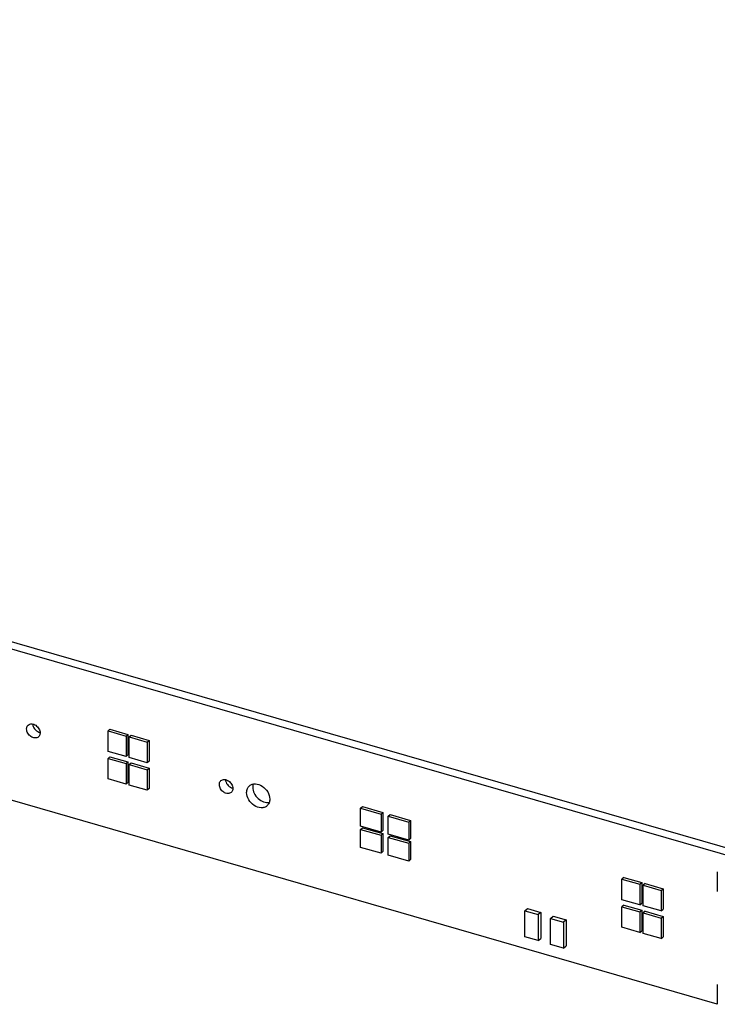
# Model space of a CAD drawing. Header units: millimetres. Extents: x 0 to 210, y 0 to 297.
# Tile 78 of 82: x 135.1 to 144.51, y 219.4 to 232.68. Entities that reach past the tile are written whole.
import ezdxf

# ---------------------------------------------------------------- set-up
doc = ezdxf.new("R2010")
doc.units = ezdxf.units.MM
doc.header["$LTSCALE"] = 19.36
doc.layers.get('0').update_dxf_attribs({"linetype": 'CONTINUOUS'})

msp = doc.modelspace()

# ---------------------------------------------------------------- linework, layer by layer
at = {"color": 7, "linetype": 'Continuous'}
for p, q in [((148.489248, 220.392957), (52.100621, 248.217957)), ((52.018121, 248.14651), (148.406748, 220.32151)), ((144.506189, 219.403685), (55.696939, 245.040707)), ((136.292864, 223.088428), (136.318864, 223.110945)), ((136.318864, 223.110945), (136.561351, 223.040945)), ((136.292864, 223.088428), (136.535351, 223.018428)), ((136.292864, 222.8113), (136.292864, 223.088428)), ((136.535351, 223.018428), (136.561351, 223.040945)), ((136.535351, 223.018428), (136.535351, 222.7413)), ((136.561351, 223.040945), (136.561351, 222.763817)), ((136.578652, 223.005928), (136.604652, 223.028445)), ((136.578652, 223.005928), (136.821139, 222.935928)), ((136.578652, 222.7288), (136.578652, 223.005928)), ((136.604652, 223.028445), (136.847139, 222.958445)), ((136.821139, 222.935928), (136.847139, 222.958445)), ((136.821139, 222.935928), (136.821139, 222.6588)), ((136.847139, 222.958445), (136.847139, 222.681317)), ((136.535351, 222.7413), (136.292864, 222.8113)), ((136.292864, 222.716037), (136.318864, 222.738554)), ((136.292864, 222.716037), (136.535351, 222.646037)), ((136.292864, 222.438909), (136.292864, 222.716037)), ((136.318864, 222.738554), (136.561351, 222.668554)), ((136.561351, 222.763817), (136.535351, 222.7413)), ((136.821139, 222.6588), (136.578652, 222.7288)), ((136.535351, 222.646037), (136.561351, 222.668554)), ((136.535351, 222.646037), (136.535351, 222.368909)), ((136.561351, 222.668554), (136.561351, 222.391426)), ((136.578652, 222.633537), (136.604652, 222.656054)), ((136.578652, 222.633537), (136.821139, 222.563537)), ((136.578652, 222.356409), (136.578652, 222.633537)), ((136.604652, 222.656054), (136.847139, 222.586054)), ((136.847139, 222.681317), (136.821139, 222.6588)), ((136.821139, 222.563537), (136.847139, 222.586054)), ((136.847139, 222.586054), (136.847139, 222.308926)), ((136.535351, 222.368909), (136.292864, 222.438909)), ((136.821139, 222.563537), (136.821139, 222.286409)), ((136.561351, 222.391426), (136.535351, 222.368909)), ((136.821139, 222.286409), (136.578652, 222.356409)), ((136.847139, 222.308926), (136.821139, 222.286409)), ((139.696344, 222.045306), (139.722344, 222.067823)), ((139.696344, 222.045306), (139.973472, 221.965306)), ((139.696344, 221.802819), (139.696344, 222.045306)), ((139.722344, 222.067823), (139.999472, 221.987823)), ((139.973472, 221.965306), (139.999472, 221.987823)), ((139.973472, 221.965306), (139.973472, 221.722819)), ((139.999472, 221.987823), (139.999472, 221.745336)), ((140.068735, 221.937806), (140.094735, 221.960323)), ((140.068735, 221.937806), (140.345863, 221.857806)), ((140.068735, 221.695319), (140.068735, 221.937806)), ((140.094735, 221.960323), (140.371863, 221.880323)), ((139.973472, 221.722819), (139.696344, 221.802819)), ((139.696344, 221.759518), (139.722344, 221.782035)), ((139.722344, 221.782035), (139.999472, 221.702035)), ((140.345863, 221.857806), (140.371863, 221.880323)), ((140.345863, 221.857806), (140.345863, 221.615319)), ((140.371863, 221.880323), (140.371863, 221.637836)), ((139.696344, 221.759518), (139.973472, 221.679518)), ((139.696344, 221.517031), (139.696344, 221.759518)), ((139.973472, 221.722819), (139.999472, 221.745336)), ((139.973472, 221.679518), (139.999472, 221.702035)), ((139.973472, 221.679518), (139.973472, 221.437031)), ((139.999472, 221.702035), (139.999472, 221.459547)), ((140.345863, 221.615319), (140.068735, 221.695319)), ((140.068735, 221.652018), (140.094735, 221.674535)), ((140.068735, 221.652018), (140.345863, 221.572018)), ((140.068735, 221.409531), (140.068735, 221.652018)), ((140.094735, 221.674535), (140.371863, 221.594535)), ((139.973472, 221.437031), (139.696344, 221.517031)), ((140.345863, 221.615319), (140.371863, 221.637836)), ((140.345863, 221.572018), (140.371863, 221.594535)), ((140.345863, 221.572018), (140.345863, 221.329531)), ((140.371863, 221.594535), (140.371863, 221.352047)), ((139.973472, 221.437031), (139.999472, 221.459547)), ((140.345863, 221.329531), (140.068735, 221.409531)), ((140.345863, 221.329531), (140.371863, 221.352047)), ((143.247067, 221.110945), (143.221067, 221.088428)), ((143.247067, 221.110945), (143.489554, 221.040945)), ((143.221067, 221.088428), (143.463554, 221.018428)), ((143.221067, 220.8113), (143.221067, 221.088428)), ((143.463554, 221.018428), (143.489554, 221.040945)), ((143.463554, 221.018428), (143.463554, 220.7413)), ((143.489554, 221.040945), (143.489554, 220.763817)), ((143.532856, 221.028445), (143.506856, 221.005928)), ((143.506856, 221.005928), (143.749343, 220.935928)), ((143.506856, 220.7288), (143.506856, 221.005928)), ((143.532856, 221.028445), (143.775343, 220.958445)), ((143.749343, 220.935928), (143.775343, 220.958445)), ((143.749343, 220.935928), (143.749343, 220.6588)), ((143.775343, 220.958445), (143.775343, 220.681317)), ((143.463554, 220.7413), (143.221067, 220.8113)), ((143.247067, 220.738554), (143.221067, 220.716037)), ((143.221067, 220.716037), (143.463554, 220.646037)), ((143.221067, 220.438909), (143.221067, 220.716037)), ((143.247067, 220.738554), (143.489554, 220.668554)), ((143.463554, 220.7413), (143.489554, 220.763817)), ((143.749343, 220.6588), (143.506856, 220.7288)), ((141.913029, 220.661056), (141.948029, 220.691366)), ((141.913029, 220.661056), (142.090564, 220.609806)), ((141.913029, 220.310315), (141.913029, 220.661056)), ((141.948029, 220.691366), (142.125564, 220.640116)), ((142.125564, 220.640116), (142.090564, 220.609806)), ((142.090564, 220.609806), (142.090564, 220.259065)), ((142.125564, 220.640116), (142.125564, 220.289376)), ((142.257274, 220.559515), (142.292274, 220.589826)), ((142.292274, 220.589826), (142.469809, 220.538576)), ((143.463554, 220.646037), (143.489554, 220.668554)), ((143.463554, 220.646037), (143.463554, 220.368909)), ((143.489554, 220.668554), (143.489554, 220.391426)), ((143.532856, 220.656054), (143.506856, 220.633537)), ((143.506856, 220.633537), (143.749343, 220.563537)), ((143.506856, 220.356409), (143.506856, 220.633537)), ((143.532856, 220.656054), (143.775343, 220.586054)), ((143.749343, 220.6588), (143.775343, 220.681317)), ((143.749343, 220.563537), (143.775343, 220.586054)), ((143.775343, 220.586054), (143.775343, 220.308926)), ((142.257274, 220.559515), (142.434809, 220.508265)), ((142.257274, 220.208775), (142.257274, 220.559515)), ((142.469809, 220.538576), (142.434809, 220.508265)), ((142.434809, 220.508265), (142.434809, 220.157525)), ((142.469809, 220.538576), (142.469809, 220.187836)), ((143.749343, 220.563537), (143.749343, 220.286409)), ((143.463554, 220.368909), (143.221067, 220.438909)), ((143.463554, 220.368909), (143.489554, 220.391426)), ((143.749343, 220.286409), (143.506856, 220.356409)), ((142.090564, 220.259065), (141.913029, 220.310315)), ((142.090564, 220.259065), (142.125564, 220.289376)), ((142.434809, 220.157525), (142.257274, 220.208775)), ((142.434809, 220.157525), (142.469809, 220.187836)), ((143.749343, 220.286409), (143.775343, 220.308926))]:
    msp.add_line(p, q, dxfattribs=at)
at = {"color": 6, "linetype": 'Continuous'}
for p, q in [((144.506189, 221.188419), (144.506189, 220.919951)), ((144.506189, 219.668544), (144.506189, 219.400076))]:
    msp.add_line(p, q, dxfattribs=at)
at = {"color": 7, "linetype": 'Continuous'}
for points, knots in [([(135.195532, 223.11335), (135.195532, 223.118613), (135.197089, 223.13806), (135.206949, 223.157139), (135.217726, 223.166472)], [0, 0, 0, 0, 0.269623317, 1, 1, 1, 1]), ([(135.355203, 223.007728), (135.342937, 222.997106), (135.305144, 222.986463), (135.25052, 223.008533), (135.208565, 223.053052), (135.195532, 223.093736), (135.195532, 223.11335)], [0, 0, 0, 0, 0.213868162, 0.465896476, 0.741466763, 1, 1, 1, 1]), ([(135.217726, 223.166472), (135.229991, 223.177094), (135.267785, 223.187737), (135.322409, 223.165667), (135.364364, 223.121148), (135.377397, 223.080464), (135.377397, 223.06085)], [0, 0, 0, 0, 0.213868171, 0.465896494, 0.741466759, 1, 1, 1, 1]), ([(135.278155, 223.180025), (135.279366, 223.156482), (135.2991, 223.109622), (135.338779, 223.078515), (135.361468, 223.070088)], [0, 0, 0, 0, 0.493416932, 1, 1, 1, 1]), ([(135.377397, 223.06085), (135.377397, 223.055587), (135.37584, 223.03614), (135.36598, 223.017061), (135.355203, 223.007728)], [0, 0, 0, 0, 0.269623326, 1, 1, 1, 1]), ([(137.793608, 222.36335), (137.793608, 222.368613), (137.795165, 222.38806), (137.805025, 222.407139), (137.815802, 222.416472)], [0, 0, 0, 0, 0.269623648, 1, 1, 1, 1]), ([(137.953279, 222.257728), (137.941014, 222.247106), (137.90322, 222.236463), (137.848596, 222.258533), (137.806641, 222.303052), (137.793608, 222.343736), (137.793608, 222.36335)], [0, 0, 0, 0, 0.213868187, 0.465896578, 0.741466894, 1, 1, 1, 1]), ([(137.815802, 222.416472), (137.828068, 222.427094), (137.865861, 222.437737), (137.920485, 222.415667), (137.96244, 222.371148), (137.975473, 222.330464), (137.975473, 222.31085)], [0, 0, 0, 0, 0.21386816, 0.465896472, 0.741466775, 1, 1, 1, 1]), ([(137.876232, 222.430025), (137.877442, 222.406482), (137.897177, 222.359622), (137.936855, 222.328515), (137.959545, 222.320088)], [0, 0, 0, 0, 0.493416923, 1, 1, 1, 1]), ([(137.975473, 222.31085), (137.975473, 222.305587), (137.973916, 222.28614), (137.964056, 222.267061), (137.953279, 222.257728)], [0, 0, 0, 0, 0.269623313, 1, 1, 1, 1]), ([(138.161669, 222.2571), (138.161669, 222.274615), (138.167357, 222.308827), (138.187494, 222.337582), (138.199716, 222.348167)], [0, 0, 0, 0, 0.519996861, 1, 1, 1, 1]), ([(138.199716, 222.348167), (138.210091, 222.357152), (138.23565, 222.37131), (138.297505, 222.378744), (138.379509, 222.347054), (138.451003, 222.270394), (138.473438, 222.200723), (138.473438, 222.1671)], [0, 0, 0, 0, 0.105125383, 0.216887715, 0.467947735, 0.742460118, 1, 1, 1, 1]), ([(138.251009, 222.372238), (138.247518, 222.361851), (138.244707, 222.347133), (138.244169, 222.332366), (138.244169, 222.328547)], [0, 0, 0, 0, 0.741566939, 1, 1, 1, 1]), ([(138.244169, 222.328547), (138.244169, 222.300883), (138.259418, 222.243193), (138.31227, 222.172744), (138.384737, 222.126226), (138.441508, 222.118767), (138.466605, 222.123372)], [0, 0, 0, 0, 0.247386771, 0.513811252, 0.771822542, 1, 1, 1, 1]), ([(138.435391, 222.076033), (138.425016, 222.067048), (138.399457, 222.05289), (138.337602, 222.045456), (138.255598, 222.077146), (138.184104, 222.153806), (138.161669, 222.223477), (138.161669, 222.2571)], [0, 0, 0, 0, 0.105125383, 0.216887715, 0.467947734, 0.742460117, 1, 1, 1, 1]), ([(138.473438, 222.1671), (138.473438, 222.149585), (138.46775, 222.115373), (138.447612, 222.086618), (138.435391, 222.076033)], [0, 0, 0, 0, 0.519996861, 1, 1, 1, 1])]:
    msp.add_open_spline(points, degree=3, knots=knots, dxfattribs=at)
for points in [[(135.361468, 223.070088), (135.36658, 223.06819), (135.371854, 223.066668), (135.377203, 223.06561)], [(137.959545, 222.320088), (137.964657, 222.31819), (137.96993, 222.316668), (137.97528, 222.31561)]]:
    msp.add_open_spline(points, degree=3, dxfattribs=at)

doc.saveas('drawing.dxf')
